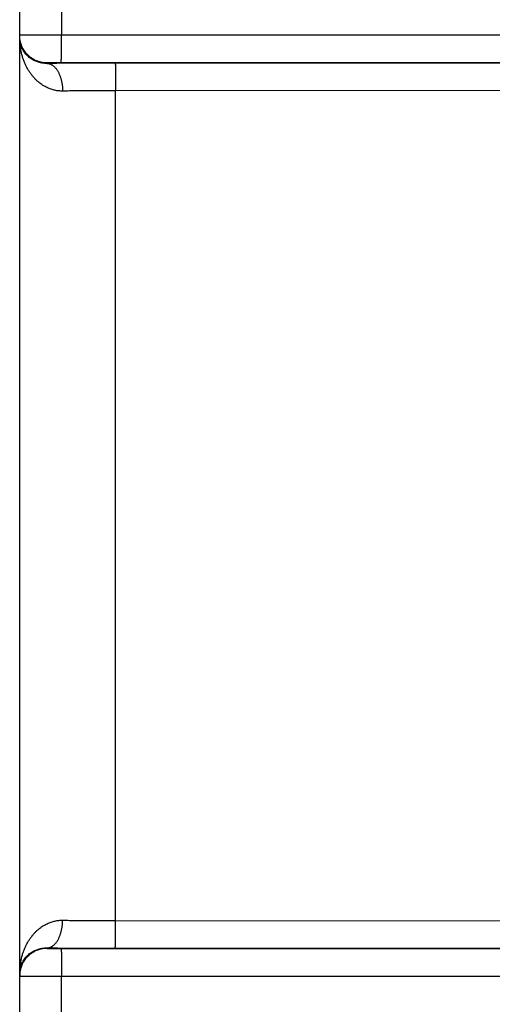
# Model space of a CAD drawing. Header units: inches. Extents: x 0 to 34, y 0 to 22.
# Tile 121 of 126: x 24.814 to 25.156, y 17.853 to 18.566. Entities that reach past the tile are written whole.
import ezdxf

# ---------------------------------------------------------------- set-up
doc = ezdxf.new("R2010")
doc.units = ezdxf.units.IN
doc.header["$LTSCALE"] = 1.87
doc.header["$MEASUREMENT"] = 0
doc.layers.get('0').update_dxf_attribs({"linetype": 'CONTINUOUS'})

msp = doc.modelspace()

# ---------------------------------------------------------------- linework, layer by layer
at = {"color": 7, "linetype": 'CONTINUOUS'}
for p, q in [((24.81354, 11.19425), (24.81354, 18.90829)), ((24.8438, 18.83827), (24.8438, 18.55474)), ((25.41914, 18.55465), (24.8438, 18.55474)), ((24.83354, 18.53457), (24.83354, 18.53422)), ((25.41897, 18.53465), (24.84363, 18.53474)), ((25.41888, 18.53457), (24.88275, 18.53449)), ((25.41906, 18.51457), (24.88293, 18.51449)), ((24.88293, 17.91401), (24.88293, 18.51449)), ((24.88293, 17.91401), (25.41906, 17.91393)), ((24.83354, 17.89428), (24.83354, 17.89394)), ((24.84363, 17.89376), (25.41897, 17.89385)), ((24.88275, 17.89402), (25.41888, 17.89393)), ((24.8438, 17.87376), (25.41914, 17.87385)), ((24.8438, 17.62474), (24.8438, 17.87376))]:
    msp.add_line(p, q, dxfattribs=at)
for points, knots in [([(24.8438, 18.55474), (24.84327, 18.55474), (24.84222, 18.55474), (24.84065, 18.55474), (24.83908, 18.55474), (24.83753, 18.55474), (24.83599, 18.55473), (24.83447, 18.55473), (24.83298, 18.55473), (24.83152, 18.55472), (24.83009, 18.55472), (24.8287, 18.55472), (24.82735, 18.55471), (24.82605, 18.55471), (24.82479, 18.5547), (24.82359, 18.5547), (24.82244, 18.55469), (24.82135, 18.55468), (24.82032, 18.55468), (24.81935, 18.55467), (24.81845, 18.55466), (24.81762, 18.55465), (24.81687, 18.55464), (24.81618, 18.55464), (24.81558, 18.55463), (24.81505, 18.55462), (24.8146, 18.55461), (24.81422, 18.5546), (24.81394, 18.55459), (24.81372, 18.55459), (24.81363, 18.55457), (24.81354, 18.55458), (24.81354, 18.55456)], [0, 0, 0, 0, 0.052194, 0.104276, 0.156094, 0.207497, 0.258336, 0.308476, 0.357792, 0.406139, 0.453364, 0.499332, 0.543929, 0.587049, 0.628596, 0.668461, 0.706507, 0.742608, 0.776674, 0.80862, 0.838346, 0.865758, 0.890785, 0.91337, 0.933446, 0.950949, 0.965833, 0.978066, 0.987621, 0.99447, 0.998594, 1, 1, 1, 1]), ([(24.83354, 18.53457), (24.83315, 18.53457), (24.83237, 18.53459), (24.83121, 18.53469), (24.83006, 18.53486), (24.82892, 18.5351), (24.8278, 18.5354), (24.82669, 18.53576), (24.82561, 18.53619), (24.82456, 18.53668), (24.82353, 18.53724), (24.82254, 18.53785), (24.82159, 18.53852), (24.82067, 18.53924), (24.81981, 18.54001), (24.81898, 18.54083), (24.81821, 18.5417), (24.81749, 18.54262), (24.81682, 18.54357), (24.81621, 18.54456), (24.81566, 18.54559), (24.81516, 18.54664), (24.81473, 18.54772), (24.81437, 18.54883), (24.81407, 18.54995), (24.81383, 18.55109), (24.81366, 18.55224), (24.81356, 18.5534), (24.81354, 18.55418), (24.81354, 18.55456)], [0, 0, 0, 0, 0.03704, 0.07408, 0.11112, 0.148159, 0.185199, 0.222238, 0.259277, 0.296316, 0.333355, 0.370393, 0.407431, 0.444469, 0.481506, 0.518543, 0.55558, 0.592617, 0.629653, 0.666688, 0.703724, 0.740759, 0.777794, 0.814829, 0.851863, 0.888897, 0.925932, 0.962966, 1, 1, 1, 1]), ([(24.83354, 18.53422), (24.83314, 18.53421), (24.83232, 18.53422), (24.83108, 18.5343), (24.82981, 18.53446), (24.82851, 18.53471), (24.82718, 18.53506), (24.82583, 18.53552), (24.82447, 18.5361), (24.82311, 18.53679), (24.82177, 18.53762), (24.82046, 18.53859), (24.8192, 18.5397), (24.81801, 18.54095), (24.81692, 18.54235), (24.81593, 18.54387), (24.81509, 18.54552), (24.81441, 18.54727), (24.81391, 18.54911), (24.81361, 18.551), (24.81354, 18.55228), (24.81354, 18.55293)], [0, 0, 0, 0, 0.039435, 0.080068, 0.122041, 0.165484, 0.210503, 0.257142, 0.305454, 0.355427, 0.407082, 0.460432, 0.515417, 0.572012, 0.630075, 0.689516, 0.750138, 0.811771, 0.874105, 0.936907, 1, 1, 1, 1]), ([(24.84465, 18.51423), (24.84419, 18.51422), (24.84328, 18.51423), (24.8419, 18.51433), (24.8405, 18.5145), (24.83909, 18.51476), (24.83767, 18.51511), (24.83623, 18.51555), (24.83478, 18.5161), (24.83332, 18.51674), (24.83185, 18.5175), (24.83038, 18.51838), (24.82891, 18.51937), (24.82746, 18.5205), (24.82601, 18.52176), (24.8246, 18.52315), (24.82322, 18.52469), (24.82188, 18.52637), (24.8206, 18.5282), (24.81938, 18.53016), (24.81825, 18.53227), (24.81721, 18.53451), (24.81627, 18.53688), (24.81546, 18.53937), (24.81477, 18.54195), (24.81423, 18.54462), (24.81383, 18.54735), (24.81359, 18.55013), (24.81354, 18.55199), (24.81354, 18.55293)], [0, 0, 0, 0, 0.024781, 0.049846, 0.075311, 0.101284, 0.127866, 0.155156, 0.183243, 0.212207, 0.242143, 0.273144, 0.305292, 0.338662, 0.373339, 0.409394, 0.446871, 0.485822, 0.526285, 0.568244, 0.611687, 0.656576, 0.702817, 0.750306, 0.798884, 0.848338, 0.898463, 0.949079, 1, 1, 1, 1]), ([(24.84363, 18.53474), (24.84363, 18.53476), (24.84364, 18.53482), (24.84365, 18.53494), (24.84366, 18.53512), (24.84367, 18.53537), (24.84368, 18.53568), (24.84368, 18.53606), (24.84369, 18.5365), (24.8437, 18.537), (24.84371, 18.53756), (24.84372, 18.53817), (24.84373, 18.53884), (24.84374, 18.53956), (24.84374, 18.54033), (24.84375, 18.54115), (24.84376, 18.54202), (24.84376, 18.54292), (24.84377, 18.54387), (24.84378, 18.54485), (24.84378, 18.54587), (24.84378, 18.54691), (24.84379, 18.54798), (24.84379, 18.54907), (24.84379, 18.55018), (24.8438, 18.55131), (24.8438, 18.55245), (24.8438, 18.55359), (24.8438, 18.55436), (24.8438, 18.55474)], [0, 0, 0, 0, 0.002705, 0.008683, 0.017933, 0.03043, 0.046132, 0.064988, 0.086938, 0.111908, 0.139816, 0.170569, 0.204067, 0.240198, 0.278843, 0.319874, 0.363155, 0.408543, 0.455888, 0.505034, 0.555817, 0.608069, 0.661619, 0.716288, 0.771895, 0.828258, 0.885189, 0.942499, 1, 1, 1, 1]), ([(24.84363, 18.53474), (24.8434, 18.53474), (24.84295, 18.53474), (24.84227, 18.53474), (24.84159, 18.53474), (24.84093, 18.53474), (24.84027, 18.53473), (24.83963, 18.53473), (24.839, 18.53472), (24.8384, 18.53472), (24.83782, 18.53471), (24.83727, 18.5347), (24.83675, 18.5347), (24.83627, 18.53469), (24.83581, 18.53468), (24.8354, 18.53467), (24.83502, 18.53466), (24.83468, 18.53465), (24.83438, 18.53464), (24.83413, 18.53463), (24.83392, 18.53462), (24.83376, 18.5346), (24.83364, 18.5346), (24.83358, 18.53458), (24.83354, 18.53458), (24.83354, 18.53457)], [0, 0, 0, 0, 0.06706, 0.134325, 0.201371, 0.267769, 0.333084, 0.396888, 0.45878, 0.518444, 0.575648, 0.630179, 0.681818, 0.730288, 0.775314, 0.816678, 0.85421, 0.887744, 0.917124, 0.94221, 0.962867, 0.978981, 0.990499, 0.997448, 1, 1, 1, 1]), ([(24.88275, 18.53449), (24.8816, 18.53449), (24.87928, 18.53449), (24.87582, 18.53448), (24.87236, 18.53448), (24.86891, 18.53447), (24.86549, 18.53446), (24.86209, 18.53444), (24.85871, 18.53443), (24.85538, 18.53441), (24.85209, 18.53439), (24.84885, 18.53437), (24.84566, 18.53434), (24.84253, 18.53432), (24.83947, 18.53429), (24.83648, 18.53426), (24.83451, 18.53423), (24.83354, 18.53422)], [0, 0, 0, 0, 0.070482, 0.140938, 0.21125, 0.281299, 0.350964, 0.420126, 0.488666, 0.556463, 0.623391, 0.689326, 0.754147, 0.817737, 0.879981, 0.940769, 1, 1, 1, 1]), ([(24.83354, 18.53422), (24.83375, 18.53422), (24.83418, 18.53418), (24.83482, 18.53407), (24.83546, 18.53388), (24.83609, 18.53363), (24.83671, 18.53332), (24.83732, 18.53294), (24.83791, 18.53251), (24.8385, 18.53201), (24.83906, 18.53145), (24.83961, 18.53083), (24.84013, 18.53016), (24.84064, 18.52944), (24.84112, 18.52866), (24.84157, 18.52784), (24.842, 18.52698), (24.8424, 18.52607), (24.84278, 18.52512), (24.84312, 18.52414), (24.84342, 18.52312), (24.8437, 18.52207), (24.84394, 18.521), (24.84415, 18.51991), (24.84432, 18.51879), (24.84446, 18.51767), (24.84456, 18.51653), (24.84463, 18.51538), (24.84465, 18.51461), (24.84465, 18.51423)], [0, 0, 0, 0, 0.025862, 0.051982, 0.078542, 0.105705, 0.13362, 0.162412, 0.192186, 0.223023, 0.254983, 0.288107, 0.322414, 0.357909, 0.394581, 0.432405, 0.471343, 0.511346, 0.552357, 0.594308, 0.637124, 0.680723, 0.725019, 0.76992, 0.815327, 0.861143, 0.907263, 0.953584, 1, 1, 1, 1]), ([(24.88275, 18.53449), (24.88276, 18.53447), (24.88276, 18.53441), (24.88278, 18.53429), (24.88278, 18.53411), (24.88279, 18.53386), (24.8828, 18.53355), (24.88281, 18.53317), (24.88282, 18.53273), (24.88283, 18.53223), (24.88284, 18.53167), (24.88285, 18.53106), (24.88286, 18.53039), (24.88286, 18.52967), (24.88287, 18.5289), (24.88288, 18.52808), (24.88289, 18.52721), (24.88289, 18.52631), (24.8829, 18.52536), (24.8829, 18.52438), (24.88291, 18.52336), (24.88291, 18.52232), (24.88292, 18.52125), (24.88292, 18.52016), (24.88292, 18.51905), (24.88292, 18.51792), (24.88293, 18.51678), (24.88293, 18.51564), (24.88293, 18.51487), (24.88293, 18.51449)], [0, 0, 0, 0, 0.002705, 0.008683, 0.017934, 0.03043, 0.046133, 0.06499, 0.08694, 0.11191, 0.139818, 0.170572, 0.20407, 0.240201, 0.278846, 0.319877, 0.363158, 0.408546, 0.455891, 0.505036, 0.555819, 0.608071, 0.66162, 0.716289, 0.771897, 0.828259, 0.885189, 0.942499, 1, 1, 1, 1]), ([(24.88293, 18.51449), (24.88196, 18.51449), (24.88003, 18.51449), (24.87714, 18.51448), (24.87426, 18.51448), (24.87139, 18.51447), (24.86855, 18.51445), (24.86573, 18.51444), (24.86294, 18.51442), (24.86019, 18.5144), (24.85748, 18.51438), (24.85481, 18.51435), (24.85219, 18.51432), (24.84962, 18.51429), (24.84712, 18.51426), (24.84546, 18.51424), (24.84465, 18.51423)], [0, 0, 0, 0, 0.075706, 0.151268, 0.226555, 0.301439, 0.375789, 0.449475, 0.52237, 0.594343, 0.66527, 0.735028, 0.803498, 0.870563, 0.936104, 1, 1, 1, 1]), ([(24.81354, 17.87558), (24.81354, 17.87651), (24.81359, 17.87838), (24.81383, 17.88115), (24.81423, 17.88389), (24.81477, 17.88655), (24.81546, 17.88914), (24.81627, 17.89162), (24.81721, 17.89399), (24.81825, 17.89623), (24.81938, 17.89834), (24.8206, 17.90031), (24.82188, 17.90213), (24.82322, 17.90381), (24.8246, 17.90535), (24.82601, 17.90675), (24.82746, 17.90801), (24.82891, 17.90913), (24.83038, 17.91013), (24.83185, 17.911), (24.83332, 17.91176), (24.83478, 17.91241), (24.83623, 17.91295), (24.83767, 17.91339), (24.83909, 17.91374), (24.8405, 17.914), (24.8419, 17.91418), (24.84328, 17.91427), (24.84419, 17.91429), (24.84465, 17.91428)], [0, 0, 0, 0, 0.050921, 0.101537, 0.151662, 0.201116, 0.249693, 0.297183, 0.343424, 0.388313, 0.431756, 0.473715, 0.514178, 0.553129, 0.590606, 0.626661, 0.661338, 0.694707, 0.726856, 0.757857, 0.787793, 0.816757, 0.844844, 0.872134, 0.898716, 0.924689, 0.950154, 0.975219, 1, 1, 1, 1]), ([(24.83354, 17.89428), (24.83375, 17.89429), (24.83418, 17.89432), (24.83482, 17.89444), (24.83546, 17.89462), (24.83609, 17.89487), (24.83671, 17.89518), (24.83732, 17.89556), (24.83791, 17.896), (24.8385, 17.8965), (24.83906, 17.89706), (24.83961, 17.89767), (24.84013, 17.89834), (24.84064, 17.89907), (24.84112, 17.89984), (24.84157, 17.90066), (24.842, 17.90153), (24.8424, 17.90244), (24.84278, 17.90338), (24.84312, 17.90437), (24.84343, 17.90538), (24.8437, 17.90643), (24.84394, 17.9075), (24.84415, 17.9086), (24.84432, 17.90971), (24.84446, 17.91084), (24.84456, 17.91198), (24.84463, 17.91313), (24.84465, 17.91389), (24.84465, 17.91428)], [0, 0, 0, 0, 0.025862, 0.051982, 0.07854, 0.105703, 0.133618, 0.16241, 0.192183, 0.22302, 0.254979, 0.288102, 0.322409, 0.357903, 0.394575, 0.432399, 0.471337, 0.51134, 0.552351, 0.594302, 0.637118, 0.680719, 0.725015, 0.769916, 0.815324, 0.861141, 0.907262, 0.953584, 1, 1, 1, 1]), ([(24.84465, 17.91428), (24.84546, 17.91427), (24.84712, 17.91424), (24.84962, 17.91421), (24.85219, 17.91418), (24.85481, 17.91415), (24.85748, 17.91413), (24.86019, 17.9141), (24.86294, 17.91408), (24.86573, 17.91406), (24.86855, 17.91405), (24.87139, 17.91404), (24.87426, 17.91403), (24.87714, 17.91402), (24.88003, 17.91402), (24.88196, 17.91401), (24.88293, 17.91401)], [0, 0, 0, 0, 0.063897, 0.129436, 0.196498, 0.264966, 0.334722, 0.405647, 0.47762, 0.550514, 0.624201, 0.698552, 0.773438, 0.848727, 0.924291, 1, 1, 1, 1]), ([(24.88275, 17.89402), (24.88276, 17.89403), (24.88276, 17.89409), (24.88278, 17.89421), (24.88278, 17.8944), (24.88279, 17.89464), (24.8828, 17.89496), (24.88281, 17.89533), (24.88282, 17.89577), (24.88283, 17.89627), (24.88284, 17.89683), (24.88285, 17.89744), (24.88286, 17.89811), (24.88286, 17.89883), (24.88287, 17.89961), (24.88288, 17.90043), (24.88289, 17.90129), (24.88289, 17.9022), (24.8829, 17.90314), (24.8829, 17.90413), (24.88291, 17.90514), (24.88291, 17.90618), (24.88292, 17.90725), (24.88292, 17.90835), (24.88292, 17.90946), (24.88292, 17.91058), (24.88293, 17.91172), (24.88293, 17.91286), (24.88293, 17.91363), (24.88293, 17.91401)], [0, 0, 0, 0, 0.002705, 0.008683, 0.017934, 0.03043, 0.046133, 0.06499, 0.08694, 0.11191, 0.139818, 0.170572, 0.20407, 0.240201, 0.278846, 0.319877, 0.363158, 0.408546, 0.455891, 0.505036, 0.555819, 0.608071, 0.66162, 0.716289, 0.771897, 0.828259, 0.885189, 0.942499, 1, 1, 1, 1]), ([(24.81354, 17.87558), (24.81354, 17.87622), (24.81361, 17.8775), (24.81391, 17.87939), (24.81441, 17.88123), (24.81509, 17.88298), (24.81593, 17.88463), (24.81692, 17.88616), (24.81801, 17.88755), (24.8192, 17.8888), (24.82046, 17.88991), (24.82177, 17.89088), (24.82311, 17.89171), (24.82447, 17.89241), (24.82583, 17.89298), (24.82718, 17.89344), (24.82851, 17.89379), (24.82981, 17.89404), (24.83108, 17.8942), (24.83232, 17.89429), (24.83314, 17.89429), (24.83354, 17.89428)], [0, 0, 0, 0, 0.063093, 0.125895, 0.188229, 0.249863, 0.310484, 0.369926, 0.427989, 0.484584, 0.539568, 0.592919, 0.644574, 0.694547, 0.742859, 0.789498, 0.834516, 0.87796, 0.919933, 0.960565, 1, 1, 1, 1]), ([(24.83354, 17.89394), (24.83315, 17.89394), (24.83237, 17.89391), (24.83121, 17.89381), (24.83006, 17.89364), (24.82892, 17.89341), (24.8278, 17.89311), (24.82669, 17.89274), (24.82561, 17.89231), (24.82456, 17.89182), (24.82353, 17.89127), (24.82254, 17.89066), (24.82159, 17.88999), (24.82067, 17.88927), (24.81981, 17.88849), (24.81898, 17.88767), (24.81821, 17.8868), (24.81749, 17.88589), (24.81682, 17.88493), (24.81621, 17.88394), (24.81566, 17.88292), (24.81516, 17.88186), (24.81473, 17.88078), (24.81437, 17.87968), (24.81407, 17.87855), (24.81383, 17.87741), (24.81366, 17.87626), (24.81356, 17.8751), (24.81354, 17.87433), (24.81354, 17.87394)], [0, 0, 0, 0, 0.037039, 0.074079, 0.111118, 0.148157, 0.185196, 0.222235, 0.259274, 0.296313, 0.333351, 0.37039, 0.407428, 0.444466, 0.481503, 0.518541, 0.555577, 0.592614, 0.62965, 0.666686, 0.703722, 0.740757, 0.777792, 0.814827, 0.851862, 0.888897, 0.925931, 0.962966, 1, 1, 1, 1]), ([(24.83354, 17.89428), (24.83451, 17.89427), (24.83648, 17.89425), (24.83947, 17.89422), (24.84253, 17.89419), (24.84566, 17.89416), (24.84885, 17.89414), (24.85209, 17.89412), (24.85538, 17.8941), (24.85871, 17.89408), (24.86209, 17.89406), (24.86549, 17.89405), (24.86891, 17.89404), (24.87236, 17.89403), (24.87582, 17.89402), (24.87928, 17.89402), (24.8816, 17.89402), (24.88275, 17.89402)], [0, 0, 0, 0, 0.05923, 0.120016, 0.182259, 0.24585, 0.310671, 0.376607, 0.443537, 0.511335, 0.579876, 0.649038, 0.718704, 0.788752, 0.859063, 0.929519, 1, 1, 1, 1]), ([(24.83354, 17.89394), (24.83354, 17.89393), (24.83358, 17.89392), (24.83364, 17.89391), (24.83376, 17.8939), (24.83392, 17.89389), (24.83413, 17.89388), (24.83439, 17.89387), (24.83468, 17.89386), (24.83502, 17.89384), (24.8354, 17.89383), (24.83582, 17.89383), (24.83627, 17.89382), (24.83676, 17.89381), (24.83728, 17.8938), (24.83783, 17.89379), (24.83841, 17.89379), (24.83901, 17.89378), (24.83963, 17.89378), (24.84028, 17.89377), (24.84093, 17.89377), (24.8416, 17.89377), (24.84227, 17.89376), (24.84295, 17.89376), (24.8434, 17.89376), (24.84363, 17.89376)], [0, 0, 0, 0, 0.002555, 0.009525, 0.021099, 0.037283, 0.058036, 0.083247, 0.112735, 0.146332, 0.183912, 0.225329, 0.270402, 0.31891, 0.370604, 0.425202, 0.482451, 0.542118, 0.603958, 0.667643, 0.732789, 0.798998, 0.865869, 0.932999, 1, 1, 1, 1]), ([(24.84363, 17.89376), (24.84363, 17.89375), (24.84364, 17.89369), (24.84365, 17.89357), (24.84366, 17.89338), (24.84367, 17.89313), (24.84368, 17.89282), (24.84368, 17.89244), (24.84369, 17.89201), (24.8437, 17.89151), (24.84371, 17.89095), (24.84372, 17.89033), (24.84373, 17.88967), (24.84374, 17.88894), (24.84374, 17.88817), (24.84375, 17.88735), (24.84376, 17.88649), (24.84376, 17.88558), (24.84377, 17.88463), (24.84378, 17.88365), (24.84378, 17.88264), (24.84378, 17.88159), (24.84379, 17.88052), (24.84379, 17.87943), (24.84379, 17.87832), (24.8438, 17.8772), (24.8438, 17.87606), (24.8438, 17.87491), (24.8438, 17.87415), (24.8438, 17.87376)], [0, 0, 0, 0, 0.002705, 0.008683, 0.017934, 0.03043, 0.046133, 0.06499, 0.08694, 0.11191, 0.139818, 0.170572, 0.20407, 0.240201, 0.278846, 0.319877, 0.363158, 0.408546, 0.455891, 0.505037, 0.555819, 0.608072, 0.661621, 0.71629, 0.771897, 0.828259, 0.885189, 0.9425, 1, 1, 1, 1]), ([(24.81354, 17.87394), (24.81354, 17.87393), (24.81363, 17.87394), (24.81372, 17.87391), (24.81394, 17.87391), (24.81423, 17.8739), (24.8146, 17.87389), (24.81505, 17.87388), (24.81558, 17.87388), (24.81619, 17.87387), (24.81687, 17.87386), (24.81763, 17.87385), (24.81845, 17.87384), (24.81935, 17.87384), (24.82032, 17.87383), (24.82135, 17.87382), (24.82244, 17.87382), (24.82359, 17.87381), (24.82479, 17.8738), (24.82605, 17.8738), (24.82736, 17.87379), (24.82871, 17.87379), (24.8301, 17.87378), (24.83153, 17.87378), (24.83299, 17.87378), (24.83448, 17.87377), (24.836, 17.87377), (24.83753, 17.87377), (24.83908, 17.87377), (24.84065, 17.87377), (24.84222, 17.87376), (24.84327, 17.87376), (24.8438, 17.87376)], [0, 0, 0, 0, 0.001408, 0.00554, 0.012402, 0.021978, 0.034237, 0.049147, 0.066671, 0.086757, 0.109341, 0.134353, 0.161727, 0.191397, 0.2233, 0.25736, 0.293468, 0.331504, 0.371372, 0.412973, 0.456182, 0.500859, 0.546883, 0.594147, 0.642513, 0.69182, 0.741925, 0.792709, 0.844052, 0.895811, 0.947842, 1, 1, 1, 1])]:
    msp.add_open_spline(points, degree=3, knots=knots, dxfattribs=at)

doc.saveas('drawing.dxf')
